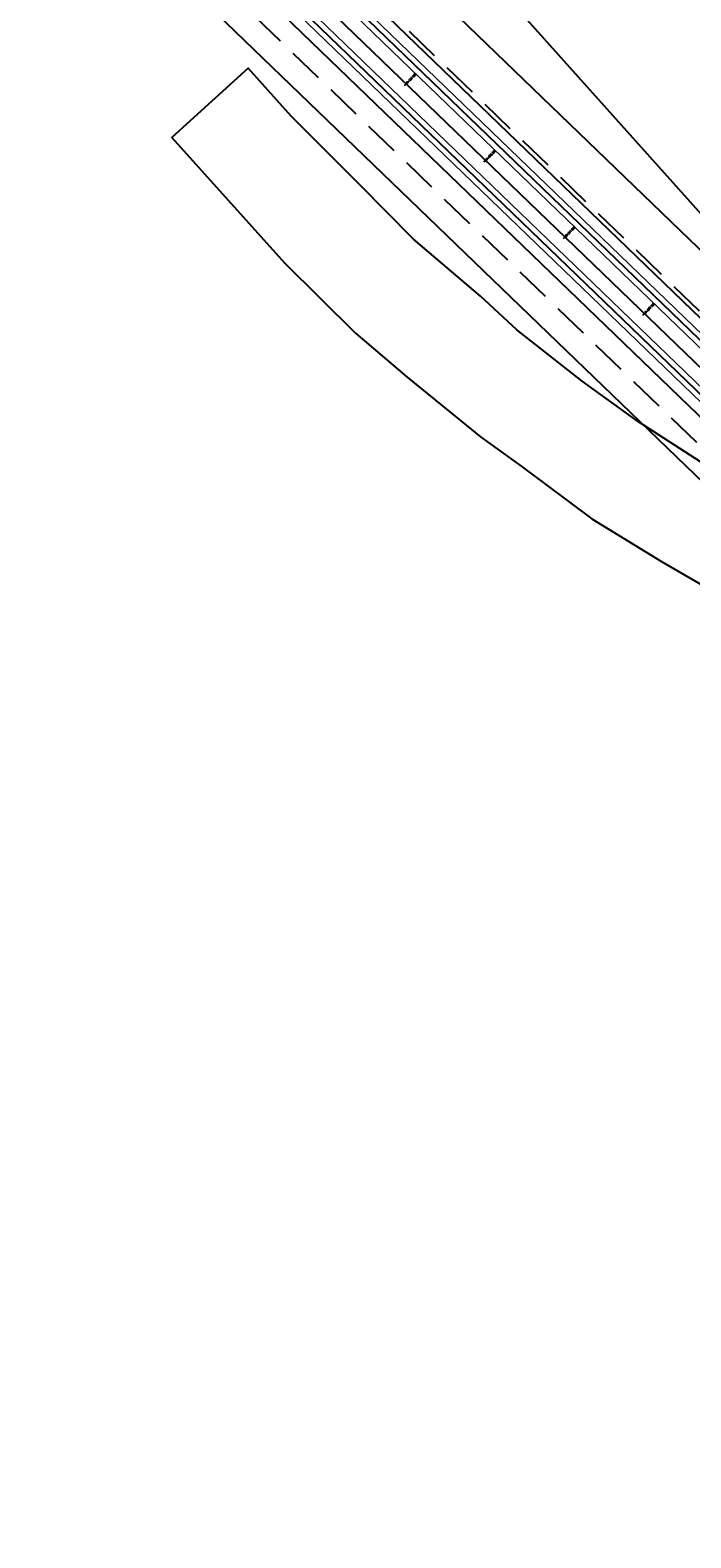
# Model space of a CAD drawing. Header units: metres. Extents: x 3458045 to 3462392, y 5482308 to 5484762.
# Tile 111 of 256: x 3459500 to 3459560, y 5483698 to 5483835. Entities that reach past the tile are written whole.
import ezdxf
from ezdxf.enums import TextEntityAlignment as Align

# ---------------------------------------------------------------- set-up
doc = ezdxf.new("R2010")
doc.units = ezdxf.units.M
doc.linetypes.add('AUSGEZOGEN', pattern=[2, 1, 1])
doc.linetypes.add('VERDECKT2', pattern=[4.7625, 3.175, -1.5875])
doc.layers.get('0').update_dxf_attribs({"linetype": 'CONTINUOUS'})
for name, color, linetype in [('SP_ACHSE_8901', 7, 'CONTINUOUS'), ('SP_ACHSE_8911', 7, 'CONTINUOUS'), ('SP_AXIS', 7, 'CONTINUOUS'), ('SP_BAUGRUBE-VERBAU', 210, 'AUSGEZOGEN'), ('SP_BW5xx-SÜRheinuferstraße', 7, 'CONTINUOUS'), ('SP_StadtbahnFluchtweg', 1, 'CONTINUOUS'), ('SP_Trogwand_L7+8', 2, 'CONTINUOUS'), ('SP_Tunnelwand_L7+8', 2, 'VERDECKT2'), ('SP_Vb_Planung', 10, 'CONTINUOUS'), ('T__AXIS', 3, 'CONTINUOUS')]:
    doc.layers.add(name, color=color, linetype=linetype)
doc.styles.add('SIMPLEX8', font='simplexd.shx', dxfattribs={"width": 0.8})
doc.linetypes.add('EISENBAHN', pattern='A,0.15,[130,ltypeshp.shx,S=0.25,R=0,X=0,Y=0],0.15', length=0.3)

# ---------------------------------------------------------------- blocks, each defined once
blk = doc.blocks.new('kmr_i')
at = {"color": 1, "linetype": 'Continuous'}
blk.add_line((0, 0), (0, 1.416438), dxfattribs=at)
at = {"color": 1, "linetype": 'Continuous', "style": 'SIMPLEX8', "width": 0.8}
blk.add_attdef('STATION', text='', height=1, rotation=270.00005842, dxfattribs=at).set_placement((0, -0.50985), align=Align.MIDDLE_LEFT)

msp = doc.modelspace()

# ---------------------------------------------------------------- linework, layer by layer
at = {"layer": 'SP_ACHSE_8901'}
msp.add_lwpolyline([(3459478.4179, 5483881.5975), (3459663.5917, 5483703.287, -0.0763528), (3459773.4733, 5483559.3038, -0.00264147)], format="xyb", dxfattribs=at)
at = {"layer": 'SP_ACHSE_8911'}
msp.add_lwpolyline([(3459777.2173, 5483559.7474, 0.07694129), (3459666.0197, 5483705.8087), (3459480.8452, 5483884.1198, 0.01460522)], format="xyb", dxfattribs=at)
at = {"layer": 'SP_AXIS'}
for points in [[(3459462.9996, 5483888.6898), (3459657.2317, 5483701.6383, -0.00043567), (3459663.6067, 5483695.4918, -0.00130701), (3459669.9603, 5483689.3232, -0.00217835), (3459676.2707, 5483683.1104, -0.00304969), (3459682.5157, 5483676.832, -0.00392104), (3459688.6726, 5483670.4671, -0.00479239), (3459694.7177, 5483663.996, -0.00189406), (3459696.8141, 5483661.6896, -0.02822499), (3459725.0993, 5483626.531, -0.00189406), (3459726.9033, 5483623.9892, -0.00479239), (3459731.9296, 5483616.6986, -0.00392104), (3459736.8282, 5483609.3214, -0.00304969), (3459741.6235, 5483601.8767, -0.00217835), (3459746.3407, 5483594.3821, -0.00130701), (3459751.0056, 5483586.8549, -0.00043567), (3459755.6442, 5483579.3114, 0.00035964)], [(3459777.2173, 5483559.7474, 0.07694129), (3459666.0197, 5483705.8087), (3459480.8452, 5483884.1198, 0.01460522)], [(3459478.4179, 5483881.5975), (3459663.5917, 5483703.287, -0.0763528), (3459773.4733, 5483559.3038, -0.00264147)], [(3459769.2766, 5483584.2553, -0.00082336), (3459761.9942, 5483596.2792, -0.00027445), (3459754.7382, 5483608.319, 0.00057089), (3459751.2476, 5483614.1058, 0.00171266), (3459747.7306, 5483619.8765, 0.00285444), (3459744.1611, 5483625.6149, 0.00399623), (3459740.5133, 5483631.3038, 0.00475473), (3459737.0195, 5483636.5476, 0.03779548), (3459708.7845, 5483671.9589, 0.00475473), (3459704.4503, 5483676.5326, 0.00399623), (3459699.7165, 5483681.3556, 0.00285444), (3459694.917, 5483686.1133, 0.00171266), (3459690.0743, 5483690.827, 0.00057089), (3459685.2101, 5483695.5185), (3459504.9574, 5483869.1071, 0.00043567)]]:
    msp.add_lwpolyline(points, format="xyb", dxfattribs=at)
at = {"layer": 'SP_BAUGRUBE-VERBAU'}
msp.add_lwpolyline([(3459341.468, 5484052.8071), (3459347.0418, 5484045.415, 0.03059047), (3459387.6199, 5483997.9406, 0.00331951), (3459392.6972, 5483992.7587, 0.00367116), (3459399.4886, 5483986.0199, 0.00285534), (3459406.3495, 5483979.3877, 0.00203953), (3459413.2575, 5483972.8395, 0.00122372), (3459420.1906, 5483966.353, 0.00040791), (3459427.1272, 5483959.9055, -0.00036746), (3459434.8098, 5483952.7653, -0.00110237), (3459442.4557, 5483945.6172, -0.00183729), (3459450.0438, 5483938.4392, -0.0025722), (3459457.5525, 5483931.2097, -0.00245403), (3459463.2084, 5483925.6523, -0.01456303), (3459493.0041, 5483894.304), (3459664.6047, 5483702.8955, -0.04555037)], format="xyb", dxfattribs=at)
at = {"layer": 'SP_BW5xx-SÜRheinuferstraße', "color": 40}
msp.add_lwpolyline([(3459562.4004, 5483795.0219), (3459555.4415, 5483799.5239), (3459550.3327, 5483803.2091), (3459544.4062, 5483807.865), (3459541.1125, 5483810.917), (3459535.0268, 5483816.0719), (3459530.1011, 5483821.0568), (3459523.9589, 5483827.199), (3459520.0423, 5483831.5594), (3459513.1269, 5483825.2916), (3459523.3485, 5483813.92), (3459529.7946, 5483807.5673), (3459534.4782, 5483803.5638), (3459541.1175, 5483798.1515), (3459544.9003, 5483795.4627), (3459551.215, 5483790.737), (3459557.535, 5483786.8675), (3459566.2244, 5483781.8378)], dxfattribs=at)
at = {"layer": 'SP_StadtbahnFluchtweg'}
for points in [[(3459770.9868, 5483573.8591, 0.07051565), (3459667.0255, 5483706.8532), (3459481.8509, 5483885.1643, 0.01460522), (3459449.208, 5483914.8096, 0.00242443), (3459443.1423, 5483919.951, 0.00256822), (3459435.0409, 5483926.6787, 0.00183444), (3459426.8839, 5483933.332, 0.00110066), (3459418.6913, 5483939.9347, 0.00036689), (3459410.4827, 5483946.5107, -0.00040894), (3459403.1219, 5483952.4081, -0.00122684), (3459395.7842, 5483958.3265, -0.00204473), (3459388.489, 5483964.2898, -0.00286262), (3459381.2564, 5483970.3214, -0.00368052), (3459374.107, 5483976.444, -0.00337914), (3459368.6904, 5483981.2179, -0.03050846), (3459325.9228, 5484024.4096), (3459319.8219, 5484031.3731)], [(3459765.3996, 5483570.6363, 0.07051498), (3459662.5516, 5483702.2071), (3459477.377, 5483880.5182, 0.01460522), (3459445.0129, 5483909.9102, 0.00242443), (3459438.9957, 5483915.0106, 0.00256822), (3459430.9457, 5483921.6955, 0.00183444), (3459422.8254, 5483928.3189, 0.00110066), (3459414.655, 5483934.9038, 0.00036689), (3459406.4537, 5483941.4738, -0.00040894), (3459399.0848, 5483947.3777, -0.00122684), (3459391.7225, 5483953.316, -0.00204473), (3459384.3865, 5483959.3127, -0.00286262), (3459377.0972, 5483965.3916, -0.00368052), (3459369.8756, 5483971.5759, -0.00337914), (3459364.3931, 5483976.408, -0.03050846), (3459321.0714, 5484020.1592), (3459314.9705, 5484027.1227)]]:
    msp.add_lwpolyline(points, format="xyb", dxfattribs=at)
at = {"layer": 'SP_Trogwand_L7+8', "color": 1, "linetype": 'VERDECKT2'}
msp.add_lwpolyline([(3459313.5605, 5484025.8859), (3459319.6613, 5484018.9225, 0.03059047), (3459363.2672, 5483974.8987, 0.00331951), (3459368.6704, 5483970.1385, 0.00367116), (3459375.8927, 5483963.9544, 0.00285534), (3459383.1863, 5483957.8724, 0.00203953), (3459390.5307, 5483951.869, 0.00122372), (3459397.9055, 5483945.9206, 0.00040791), (3459405.2911, 5483940.0032, -0.00036746), (3459413.4813, 5483933.4418, -0.00110237), (3459421.6445, 5483926.8625, -0.00183729), (3459429.7612, 5483920.2417, -0.0025722), (3459437.8115, 5483913.5558, -0.00245403), (3459443.8899, 5483908.4025, -0.01456303), (3459476.0769, 5483879.1664), (3459661.2507, 5483700.8559, -0.07070949), (3459764.0019, 5483569.3047, -0.07070949)], format="xyb", dxfattribs=at)
at = {"layer": 'SP_Tunnelwand_L7+8'}
msp.add_lwpolyline([(3459773.8543, 5483437.9507, -0.00482669), (3459774.0272, 5483438.9405, -0.0102194), (3459774.5464, 5483441.4524, -0.00729945), (3459775.1587, 5483443.9673, -0.00437962), (3459775.8353, 5483446.4883, -0.00145986), (3459776.5472, 5483449.0221), (3459786.6178, 5483484.6011, 0.00101355), (3459787.6513, 5483488.2711, 0.00304065), (3459788.6592, 5483491.9652, 0.00506778), (3459789.6109, 5483495.6897, 0.00709495), (3459790.475, 5483499.4509, 0.00912217), (3459791.2196, 5483503.2528, 0.01114948), (3459791.8118, 5483507.0966, 0.00962432), (3459792.134, 5483509.9866, 0.09662809), (3459789.3676, 5483537.2118, 0.00575198), (3459788.8587, 5483538.8251, 0.01239268), (3459787.5017, 5483542.6324, 0.01043849), (3459785.9782, 5483546.3594, 0.00848439), (3459784.3208, 5483550.013, 0.00653035), (3459782.5607, 5483553.6022, 0.00457636), (3459780.7281, 5483557.1386, 0.0026224), (3459778.8515, 5483560.6355, 0.07694129), (3459667.3099, 5483707.1486), (3459482.1353, 5483885.4597, 0.01460522)], format="xyb", dxfattribs=at)
at = {"layer": 'SP_Vb_Planung', "linetype": 'AUSGEZOGEN', "lineweight": 13, "ltscale": 13}
for points in [[(3459777.6566, 5483559.9861, 0.07694129), (3459666.3666, 5483706.1689), (3459481.192, 5483884.48, 0.01460522)], [(3459776.7779, 5483559.5086, 0.07694129), (3459665.6729, 5483705.4486), (3459480.4984, 5483883.7597, 0.01460522)], [(3459478.7647, 5483881.9576), (3459663.9385, 5483703.6472, -0.0763528), (3459773.9123, 5483559.5433, -0.00264147)], [(3459478.0711, 5483881.2373), (3459663.2449, 5483702.9268, -0.0763528), (3459773.0344, 5483559.0643, -0.00264147)]]:
    msp.add_lwpolyline(points, format="xyb", dxfattribs=at)
at = {"layer": 'SP_Vb_Planung', "linetype": 'EISENBAHN', "lineweight": 13, "ltscale": 13}
for points in [[(3459777.2173, 5483559.7474, 0.07694129), (3459666.0197, 5483705.8087), (3459480.8452, 5483884.1198, 0.01460522)], [(3459478.4179, 5483881.5975), (3459663.5917, 5483703.287, -0.0763528), (3459773.4733, 5483559.3038, -0.00264147)]]:
    msp.add_lwpolyline(points, format="xyb", dxfattribs=at)
at = {"layer": 'T__AXIS'}
msp.add_lwpolyline([(3459775.7464, 5483558.7883, 0.07700079), (3459664.8059, 5483704.5483), (3459479.6324, 5483882.859, 0.01459465)], format="xyb", dxfattribs=at)

# ---------------------------------------------------------------- block references
at = {"layer": 'T__AXIS', "xscale": 0.1750000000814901, "yscale": 0.1750000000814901, "zscale": 0.1750000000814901, "rotation": 136.0816559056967}
for p, values in [((3459534.3738, 5483830.1464), {'STATION': '0+537.500'}), ((3459541.5771, 5483823.2101), {'STATION': '0+527.500'}), ((3459548.7804, 5483816.2737), {'STATION': '0+517.500'}), ((3459555.9837, 5483809.3374), {'STATION': '0+507.500'})]:
    msp.add_blockref('kmr_i', p, dxfattribs=at).add_auto_attribs(values)

doc.saveas('drawing.dxf')
